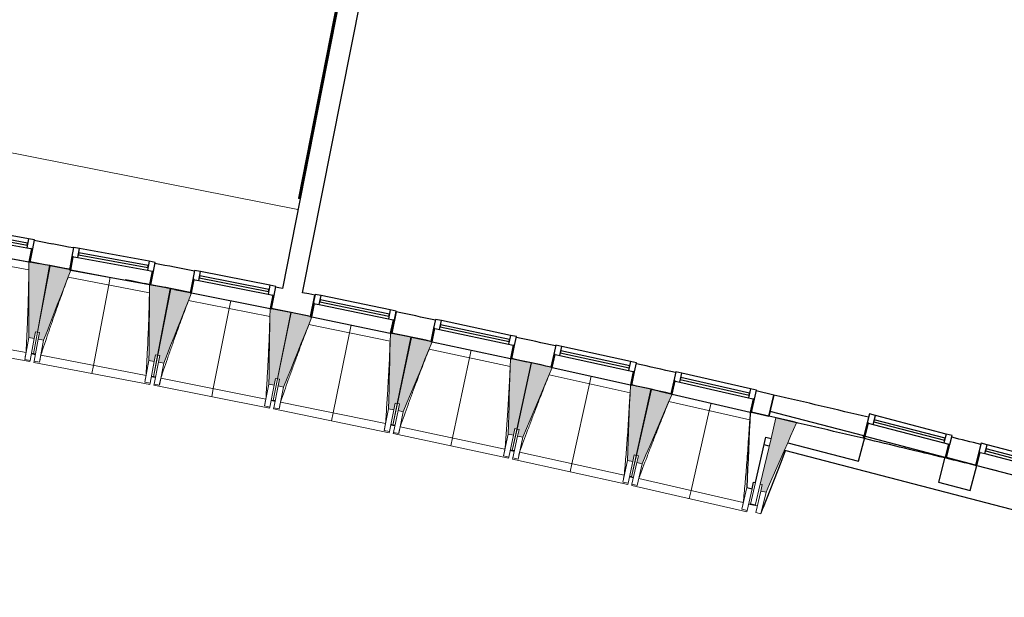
# Model space of a CAD drawing. Header units: millimetres. Extents: x -2845 to 74565, y -36590 to 13748.
# Tile 28 of 39: x 54685 to 61941, y -33796 to -29539. Entities that reach past the tile are written whole.
import ezdxf

# ---------------------------------------------------------------- set-up
doc = ezdxf.new("R2010")
doc.units = ezdxf.units.MM
for name, color, linetype, lineweight in [('A-FLOR', 7, 'Continuous', 25), ('A-FLOR-HRAL', 7, 'Continuous', 18), ('A-GENM', 7, 'Continuous', 18), ('A-GLAZ', 7, 'Continuous', 25), ('A-WALL', 7, 'Continuous', 25), ('I-WALL', 7, 'Continuous', 25), ('MUR', 7, 'Continuous', 25), ('Q-CASE', 7, 'Continuous', 18), ('S-BEAM', 7, 'Continuous', 18)]:
    doc.layers.add(name, color=color, linetype=linetype, lineweight=lineweight)

# ---------------------------------------------------------------- blocks, each defined once
blk = doc.blocks.new('20_MUR PREFA_01 - MODULE_01 B-3165811-2021_015_1111_DCE_1_50_N0 FINI_CFA_CDC')
at = {"layer": 'A-GENM'}
for p, q in [((0, 722.1), (0, 661.4)), ((0, 661.4), (0, 58.5)), ((0, 0.7), (0, 58.5))]:
    blk.add_line(p, q, dxfattribs=at)
blk = doc.blocks.new('B02_DC_STR_rvt-1-2021_015_1111_DCE_1_50_N0 FINI_CFA_CDC')
at = {"layer": 'S-BEAM', "lineweight": 5, "true_color": 0x787878}
for points in [[(1623, -31889), (1632, -31839.9), (1646.7, -31842.6), (1736.8, -31352), (1594.2, -31325.8), (1594.1, -31326.5), (1584.3, -31324.7), (1583.9, -31881.9)], [(1692.6, -31902.1), (1892.7, -31384.5), (1883.3, -31382.7), (1883.3, -31379.8), (1741.5, -31352.7), (1647.9, -31842.7), (1662.6, -31845.5), (1653.3, -31894.6), (1663.1, -31896.5)], [(2507.8, -32057.8), (2517.2, -32008.7), (2531.9, -32011.5), (2625.5, -31521.5), (2473.2, -31492.5), (2468.5, -32050.3), (2470.3, -32050.6)], [(2577.3, -32071.3), (2782, -31553.1), (2772.2, -31551.2), (2772.2, -31550.5), (2630.2, -31522.3), (2533.1, -32011.6), (2547.8, -32014.5), (2538.1, -32063.6), (2561.1, -32068.1)], [(3391.5, -32232.8), (3401.2, -32183.8), (3415.9, -32186.7), (3513, -31697.5), (3370.8, -31669.3), (3370.7, -31669.9), (3360.9, -31668), (3352.2, -32225.1), (3359.2, -32226.4)], [(3460.9, -32246.9), (3669.5, -31729.5), (3517.7, -31698.3), (3417.1, -32186.8), (3431.8, -32189.9), (3421.7, -32238.8), (3459, -32246.5)], [(4273.8, -32414.3), (4283.9, -32365.3), (4298.6, -32368.3), (4399.2, -31879.8), (4247.4, -31848.5), (4234.7, -32406.2), (4257.2, -32410.8)], [(4343.1, -32428.8), (4555.2, -31913.6), (4545.4, -31911.5), (4545.4, -31910.8), (4403.9, -31880.6), (4299.8, -32368.4), (4314.5, -32371.6), (4304, -32420.5), (4314.5, -32422.7)], [(5154.9, -32602), (5165.3, -32553.1), (5180, -32556.2), (5284.1, -32068.4), (5142.3, -32038.2), (5142.2, -32038.9), (5132.5, -32036.8), (5115.8, -32593.7)], [(5224.1, -32617.1), (5439.8, -32103.4), (5430.1, -32101.2), (5430.1, -32100.5), (5288.7, -32069.3), (5181.2, -32556.4), (5195.8, -32559.6), (5185, -32608.4), (5195.8, -32610.8)], [(6034.5, -32796.1), (6045.3, -32747.3), (6060, -32750.5), (6167.6, -32263.4), (6026.1, -32232.2), (6025.9, -32232.8), (6016.2, -32230.7), (5995.5, -32787.5), (6000.7, -32788.6)], [(6103.6, -32811.6), (6323.1, -32299.5), (6313.3, -32297.3), (6313.3, -32296.6), (6172.2, -32264.4), (6061.2, -32750.6), (6075.8, -32754), (6064.6, -32802.7), (6075.8, -32805.3)], [(7015.9, -33022.7), (7239.8, -32509.6), (7089, -32473.9), (6973.8, -32961.4), (6988.4, -32964.9), (6976.9, -33013.5), (6988.4, -33016.2)]]:
    blk.add_hatch(color=8, dxfattribs=at).paths.add_polyline_path(points)
at = {"layer": 'A-FLOR'}
for p, q in [((1632, -32005.8), (1602.5, -32000.3)), ((1602.5, -32000.3), (1632, -32005.8)), ((1632.3, -32004.7), (1617.5, -32001.9)), ((2516.1, -32174.6), (2486.6, -32168.9)), ((2486.6, -32168.9), (2516.1, -32174.6)), ((2501.5, -32170.7), (2486.8, -32167.9)), ((3369.5, -32343.8), (3398.9, -32349.8)), ((3399.1, -32348.6), (3384.4, -32345.6)), ((4280.4, -32531.2), (4251, -32525.1)), ((4251, -32525.1), (4280.4, -32531.2)), ((4265.9, -32527.1), (4251.2, -32524)), ((5160.6, -32719), (5131.3, -32712.6)), ((5131.3, -32712.6), (5160.6, -32719)), ((5160.8, -32717.9), (5146.2, -32714.7)), ((7126.5, -32800.6), (7159.8, -32715)), ((6997.4, -33132.3), (7126.5, -32800.6)), ((6010.1, -32906.5), (6039.4, -32913.1)), ((6025, -32908.8), (6010.4, -32905.5)), ((6039.4, -32913.1), (6024.8, -32909.8)), ((6887.6, -33106.7), (6936.8, -33118.2)), ((6936.8, -33118.2), (6902.2, -33110.1))]:
    blk.add_line(p, q, dxfattribs=at)
at = {"layer": 'A-WALL'}
for p, q in [((7036.8, -32461.9), (6908.3, -32432.5)), ((6938.6, -32951.1), (7015.3, -32615.3)), ((6873.8, -32987.6), (6912.8, -32996.5)), ((6912.8, -32996.5), (6923.9, -32947.7)), ((6923.9, -32947.7), (6938.6, -32951.1))]:
    blk.add_line(p, q, dxfattribs=at)
at = {"layer": 'A-WALL', "flags": 128}
blk.add_lwpolyline([(6898.5, -32430.3), (6895.4, -32499.9), (6892.3, -32569.6), (6889.2, -32639.3), (6886.2, -32708.9), (6883.1, -32778.6), (6880, -32848.2), (6876.9, -32917.9), (6873.8, -32987.6)], dxfattribs=at)
at = {"layer": 'I-WALL'}
for p, q in [((7045.9, -32426.9), (7036.8, -32461.9)), ((7735.5, -32607.1), (7045.9, -32426.9)), ((7015.3, -32615.3), (7053.2, -32625.2)), ((7698.1, -32793.7), (7746.2, -32609.9)), ((7746.2, -32609.9), (7745.2, -32609.6)), ((7175.4, -32657.1), (7698.1, -32793.7)), ((8334.4, -32763.6), (8286.4, -32947.5)), ((8335.4, -32763.9), (8334.4, -32763.6)), ((8559.4, -32822.4), (8345.1, -32766.4)), ((8521, -33008.8), (8569, -32825)), ((8286.4, -32947.5), (8521, -33008.8))]:
    blk.add_line(p, q, dxfattribs=at)
at = {"layer": 'MUR'}
for p, q in [((7039.4, -32683.6), (7001.9, -32673.8)), ((11297.6, -33796.5), (7153.3, -32713.3))]:
    blk.add_line(p, q, dxfattribs=at)
at = {"layer": 'S-BEAM'}
for p, q in [((1003.8, -31218.2), (1584.3, -31324.7)), ((1583.8, -31383.4), (983.4, -31273.2)), ((1736.8, -31352), (1594.2, -31325.8)), ((1646.7, -31842.6), (1736.8, -31352)), ((1741.5, -31352.7), (1647.9, -31842.7)), ((1883.8, -31379.9), (1741.5, -31352.7)), ((1893.5, -31382.5), (2473.2, -31493.1)), ((2472.3, -31551.8), (1872.7, -31437.3)), ((2625.5, -31521.5), (2473.2, -31492.5)), ((2531.9, -32011.5), (2625.5, -31521.5)), ((2630.2, -31522.3), (2533.1, -32011.6)), ((2772.3, -31550.5), (2630.2, -31522.3)), ((2782, -31553.1), (3360.9, -31668)), ((3359.6, -31726.6), (2760.8, -31607.9)), ((3513, -31697.5), (3370.8, -31669.2)), ((3415.9, -32186.7), (3513, -31697.5)), ((3517.7, -31698.3), (3417.1, -32186.8)), ((3669.5, -31729.5), (3517.7, -31698.3)), ((3669.2, -31730.2), (4247.3, -31849.2)), ((786.5, -31850.1), (1563.1, -31992.6)), ((1646.7, -31842.6), (1617.5, -32002)), ((1617.5, -32001.9), (1647.9, -31842.7)), ((1623, -31889), (1632, -31839.9)), ((1632, -31839.9), (1646.7, -31842.6)), ((1647.9, -31842.7), (1662.6, -31845.5)), ((1662.6, -31845.5), (1653.3, -31894.6)), ((4245.6, -31907.8), (3647.7, -31784.8)), ((4399.2, -31879.8), (4247.4, -31848.5)), ((736, -31902.5), (1591.7, -32059.5)), ((1583.6, -31881.8), (1554, -32043.3)), ((1583.6, -31881.8), (1623, -31889)), ((1623, -31889), (1593.3, -32050.6)), ((1622.5, -32055.9), (1653.3, -31894.6)), ((1653.3, -31894.6), (1692.6, -31902.1)), ((1661.8, -32063.4), (1692.6, -31902.1)), ((4298.6, -32368.3), (4399.2, -31879.8)), ((4403.9, -31880.6), (4299.8, -32368.4)), ((4545.6, -31910.9), (4403.9, -31880.6)), ((4555.2, -31913.6), (5132.4, -32036.8)), ((5130.3, -32095.4), (4533.2, -31968)), ((1554, -32043.3), (1554, -32043.1)), ((1593.3, -32050.6), (1554, -32043.3)), ((1593.3, -32050.6), (1591.7, -32059.5)), ((1602.3, -32001.4), (1617.1, -32004.1)), ((1617.1, -32004), (1617.3, -32003.1)), ((1617.3, -32003.1), (1617.1, -32004.1)), ((1617.1, -32004), (1631.9, -32006.8)), ((1620.8, -32064.8), (1622.5, -32055.9)), ((1620.8, -32064.8), (2475.3, -32227.9)), ((1661.8, -32063.4), (1622.5, -32055.9)), ((1661.9, -32063.2), (1661.8, -32063.4)), ((1671.7, -32012.8), (2447.2, -32160.9)), ((2468.5, -32050.3), (2437.8, -32211.6)), ((2468.5, -32050.3), (2507.8, -32057.8)), ((2507.8, -32057.8), (2477, -32219.1)), ((2531.9, -32011.5), (2501.5, -32170.7)), ((2501.6, -32170.6), (2533.1, -32011.6)), ((2506.2, -32224.6), (2538.1, -32063.6)), ((2507.8, -32057.8), (2517.2, -32008.7)), ((2517.2, -32008.7), (2531.9, -32011.5)), ((2533.1, -32011.6), (2547.8, -32014.5)), ((2547.8, -32014.5), (2538.1, -32063.6)), ((2538.1, -32063.6), (2577.3, -32071.3)), ((5284.1, -32068.4), (5142.3, -32038.2)), ((5180, -32556.2), (5284.1, -32068.4)), ((5288.7, -32069.3), (5181.2, -32556.4)), ((5430.2, -32100.6), (5288.7, -32069.3)), ((2545.4, -32232.4), (2577.3, -32071.3)), ((5439.8, -32103.4), (6016.2, -32230.7)), ((2437.8, -32211.6), (2437.8, -32211.3)), ((2477, -32219.1), (2437.8, -32211.6)), ((2486.4, -32169.9), (2501.2, -32172.8)), ((2501.3, -32171.8), (2501.2, -32172.8)), ((2501.2, -32172.7), (2515.9, -32175.6)), ((2555.7, -32181.9), (3330.1, -32335.5)), ((3415.9, -32186.7), (3384.4, -32345.7)), ((3384.4, -32345.6), (3417.1, -32186.8)), ((3391.5, -32232.8), (3401.2, -32183.8)), ((3401.2, -32183.8), (3415.9, -32186.7)), ((3417.1, -32186.8), (3431.8, -32189.9)), ((3431.8, -32189.9), (3421.7, -32238.8)), ((6013.6, -32289.3), (5417.5, -32157.7)), ((2477, -32219.1), (2475.3, -32227.9)), ((2504.4, -32233.5), (2506.2, -32224.6)), ((2504.4, -32233.5), (3357.8, -32402.8)), ((2545.4, -32232.4), (2506.2, -32224.6)), ((2545.5, -32232.2), (2545.4, -32232.4)), ((3352.2, -32225.1), (3320.3, -32386.1)), ((3352.2, -32225.1), (3391.5, -32232.8)), ((3391.5, -32232.8), (3359.5, -32393.9)), ((3388.6, -32399.7), (3421.7, -32238.8)), ((3421.7, -32238.8), (3460.9, -32246.9)), ((3427.8, -32407.7), (3460.9, -32246.9)), ((6167.6, -32263.4), (6026, -32232.2)), ((6060, -32750.5), (6167.6, -32263.4)), ((6172.2, -32264.4), (6061.2, -32750.6)), ((6313.5, -32296.6), (6172.2, -32264.4)), ((3369.3, -32344.9), (3384, -32347.8)), ((3384, -32347.7), (3384.2, -32346.8)), ((3384.2, -32346.8), (3384, -32347.8)), ((3384, -32347.7), (3398.7, -32350.7)), ((3438.4, -32357.3), (4211.7, -32516.5)), ((6895.5, -32489.6), (6300.3, -32353.6)), ((6323.1, -32299.5), (6898.5, -32431)), ((3320.3, -32386.1), (3320.3, -32385.9)), ((3359.5, -32393.9), (3320.3, -32386.1)), ((3359.5, -32393.9), (3357.8, -32402.8)), ((3386.8, -32408.5), (3388.6, -32399.7)), ((3386.8, -32408.5), (4238.9, -32584)), ((3427.8, -32407.7), (3388.6, -32399.7)), ((3427.9, -32407.5), (3427.8, -32407.7)), ((4234.7, -32406.2), (4201.6, -32567)), ((4234.7, -32406.2), (4273.8, -32414.3)), ((4273.8, -32414.3), (4240.7, -32575.1)), ((4298.6, -32368.3), (4265.9, -32527.1)), ((4266, -32527), (4299.8, -32368.4)), ((4269.8, -32581.1), (4304, -32420.5)), ((4273.8, -32414.3), (4283.9, -32365.3)), ((4283.9, -32365.3), (4298.6, -32368.3)), ((4299.8, -32368.4), (4314.5, -32371.6)), ((4314.5, -32371.6), (4304, -32420.5)), ((4304, -32420.5), (4343.1, -32428.8)), ((4308.9, -32589.4), (4343.1, -32428.8)), ((7089, -32473.9), (7053.2, -32625.2)), ((7239.8, -32509.6), (7089, -32473.9)), ((4201.6, -32567), (4201.6, -32566.8)), ((4240.7, -32575.1), (4201.6, -32567)), ((4240.7, -32575.1), (4238.9, -32584)), ((4250.8, -32526.1), (4265.5, -32529.1)), ((4265.7, -32528.2), (4265.5, -32529.1)), ((4265.5, -32529), (4280.2, -32532.2)), ((4319.9, -32539), (5092, -32703.8)), ((5180, -32556.2), (5146.2, -32714.8)), ((5146.2, -32714.7), (5181.2, -32556.4)), ((5154.9, -32602), (5165.3, -32553.1)), ((5165.3, -32553.1), (5180, -32556.2)), ((5181.2, -32556.4), (5195.8, -32559.6)), ((5195.8, -32559.6), (5185, -32608.4)), ((4267.9, -32589.9), (4269.8, -32581.1)), ((4267.9, -32589.9), (5118.7, -32771.4)), ((4308.9, -32589.4), (4269.8, -32581.1)), ((4309, -32589.2), (4308.9, -32589.4)), ((5115.8, -32593.7), (5081.5, -32754.2)), ((5115.8, -32593.7), (5154.9, -32602)), ((5154.9, -32602), (5120.6, -32762.6)), ((5149.6, -32768.8), (5185, -32608.4)), ((5185, -32608.4), (5224.1, -32617.1)), ((5188.7, -32777.4), (5224.1, -32617.1)), ((7053.2, -32625.2), (6973.8, -32961.4)), ((5131.1, -32713.7), (5145.7, -32716.8)), ((5145.7, -32716.7), (5145.9, -32715.9)), ((5145.9, -32715.9), (5145.7, -32716.8)), ((5145.7, -32716.7), (5160.4, -32720)), ((7159.8, -32715), (6978.6, -33180.5)), ((5081.5, -32754.2), (5081.5, -32754)), ((5120.6, -32762.6), (5081.5, -32754.2)), ((5120.6, -32762.6), (5118.7, -32771.4)), ((5147.7, -32777.6), (5149.6, -32768.8)), ((5147.7, -32777.6), (5997.2, -32965.3)), ((5188.7, -32777.4), (5149.6, -32768.8)), ((5188.8, -32777.2), (5188.7, -32777.4)), ((5200, -32727.1), (5971, -32897.4)), ((5995.5, -32787.5), (5960.1, -32947.8)), ((5995.5, -32787.5), (6034.5, -32796.1)), ((6060, -32750.5), (6025, -32908.8)), ((6025.1, -32908.7), (6061.2, -32750.6)), ((6034.5, -32796.1), (6045.3, -32747.3)), ((6045.3, -32747.3), (6060, -32750.5)), ((6061.2, -32750.6), (6075.8, -32754)), ((6075.8, -32754), (6064.6, -32802.7)), ((6034.5, -32796.1), (5999.1, -32956.4)), ((6028.1, -32962.8), (6064.6, -32802.7)), ((6064.6, -32802.7), (6103.6, -32811.6)), ((6067.1, -32971.7), (6103.6, -32811.6)), ((6009.9, -32907.6), (6024.6, -32910.8)), ((6024.8, -32909.9), (6024.6, -32910.8)), ((6024.6, -32910.7), (6039.2, -32914.1)), ((6078.8, -32921.5), (6848.5, -33097.3)), ((5960.1, -32947.8), (5960.1, -32947.5)), ((5999.1, -32956.4), (5960.1, -32947.8)), ((5999.1, -32956.4), (5997.2, -32965.3)), ((6026.1, -32971.6), (6028.1, -32962.8)), ((6026.1, -32971.6), (6874.2, -33165.4)), ((6067.1, -32971.7), (6028.1, -32962.8)), ((6067.2, -32971.5), (6067.1, -32971.7)), ((6873.8, -32987.6), (6837.2, -33147.6)), ((6912.8, -32996.5), (6876.2, -33156.5)), ((6938.6, -32951.1), (6902.5, -33109.1)), ((6936.6, -33119.2), (6973.8, -32961.4)), ((6973.8, -32961.4), (6988.4, -32964.9)), ((6988.4, -32964.9), (6976.9, -33013.5)), ((6939.7, -33171.3), (6976.9, -33013.5)), ((6976.9, -33013.5), (7015.9, -33022.7)), ((6978.6, -33180.5), (7015.9, -33022.7)), ((6837.2, -33147.6), (6837.3, -33147.4)), ((6876.2, -33156.5), (6837.2, -33147.6)), ((6876.2, -33156.5), (6874.2, -33165.4)), ((6887.4, -33107.8), (6902, -33111.1)), ((6902.2, -33110.2), (6902, -33111.1)), ((6951.2, -33122.6), (6936.6, -33119.2)), ((6978.6, -33180.5), (6939.7, -33171.3))]:
    blk.add_line(p, q, dxfattribs=at)
at = {"layer": 'S-BEAM', "flags": 128}
for points in [[(1584.3, -31324), (1584.2, -31393.7), (1584.1, -31463.5), (1584, -31533.2), (1584, -31602.9), (1583.9, -31672.6), (1583.8, -31742.4), (1583.7, -31812.1), (1583.6, -31881.8)], [(1692.6, -31902.1), (1717.7, -31837.1), (1742.8, -31772), (1768, -31707), (1793.1, -31642), (1818.3, -31576.9), (1843.4, -31511.9), (1868.6, -31446.9), (1892.7, -31384.5)], [(2473.2, -31492.5), (2472.6, -31562.2), (2472.1, -31631.9), (2471.5, -31701.6), (2470.9, -31771.4), (2470.3, -31841.1), (2469.7, -31910.8), (2469.1, -31980.5), (2468.5, -32050.3)], [(2577.3, -32071.3), (2603, -32006.5), (2628.6, -31941.6), (2654.2, -31876.8), (2679.8, -31811.9), (2705.4, -31747.1), (2731, -31682.2), (2756.6, -31617.3), (2782.2, -31552.5)], [(3360.9, -31667.3), (3359.9, -31737), (3358.8, -31806.7), (3357.7, -31876.5), (3356.6, -31946.2), (3355.5, -32015.9), (3354.4, -32085.6), (3353.3, -32155.3), (3352.2, -32225.1)], [(3460.9, -32246.9), (3487, -32182.2), (3513, -32117.6), (3539.1, -32052.9), (3565.2, -31988.2), (3591.3, -31923.6), (3617.3, -31858.9), (3643.4, -31794.2), (3669.5, -31729.5)], [(4247.4, -31848.5), (4245.8, -31918.2), (4244.2, -31987.9), (4242.6, -32057.6), (4241, -32127.3), (4239.4, -32197.1), (4237.8, -32266.8), (4236.3, -32336.5), (4234.7, -32406.2)], [(4343.1, -32428.8), (4369.7, -32364.3), (4396.2, -32299.9), (4422.8, -32235.4), (4449.3, -32170.9), (4475.8, -32106.4), (4502.4, -32041.9), (4528.9, -31977.5), (4555.5, -31913)], [(1554, -32043.1), (1555.8, -32033), (1557.6, -32022.9), (1559.4, -32012.8), (1561.2, -32002.7), (1563.1, -31992.6)], [(1671.7, -32012.8), (1669.7, -32022.9), (1667.7, -32032.9), (1665.8, -32043), (1663.8, -32053.1), (1661.9, -32063.2)], [(5132.5, -32036.1), (5130.4, -32105.8), (5128.3, -32175.5), (5126.2, -32245.2), (5124.1, -32314.9), (5122, -32384.6), (5119.9, -32454.3), (5117.9, -32524), (5115.8, -32593.7)], [(5224.1, -32617.1), (5251.1, -32552.8), (5278.1, -32488.5), (5305.1, -32424.2), (5332.1, -32359.9), (5359.1, -32295.6), (5386.1, -32231.3), (5413.1, -32167), (5440.1, -32102.8)], [(2437.8, -32211.3), (2439.7, -32201.2), (2441.5, -32191.1), (2443.4, -32181), (2445.3, -32170.9), (2447.2, -32160.9)], [(2555.7, -32181.9), (2553.6, -32191.9), (2551.6, -32202), (2549.5, -32212), (2547.5, -32222.1), (2545.5, -32232.2)], [(6016.2, -32230), (6013.6, -32299.7), (6011, -32369.4), (6008.4, -32439), (6005.8, -32508.7), (6003.3, -32578.4), (6000.7, -32648.1), (5998.1, -32717.8), (5995.5, -32787.5)], [(3320.3, -32385.9), (3322.3, -32375.8), (3324.2, -32365.7), (3326.2, -32355.6), (3328.1, -32345.6), (3330.1, -32335.5)], [(3438.4, -32357.3), (3436.3, -32367.3), (3434.2, -32377.4), (3432.1, -32387.4), (3430, -32397.5), (3427.9, -32407.5)], [(6103.6, -32811.6), (6131.1, -32747.5), (6158.6, -32683.5), (6186, -32619.4), (6213.5, -32555.3), (6240.9, -32491.2), (6268.4, -32427.1), (6295.9, -32363), (6323.3, -32298.9)], [(4201.6, -32566.8), (4203.6, -32556.7), (4205.6, -32546.6), (4207.7, -32536.6), (4209.7, -32526.5), (4211.7, -32516.5)], [(4319.9, -32539), (4317.7, -32549), (4315.5, -32559.1), (4313.3, -32569.1), (4311.2, -32579.1), (4309, -32589.2)], [(7175.4, -32657.1), (7196.9, -32607.9), (7218.3, -32558.7), (7239.8, -32509.6)], [(5081.5, -32754), (5083.6, -32743.9), (5085.7, -32733.9), (5087.8, -32723.9), (5089.9, -32713.8), (5092, -32703.8)], [(7015.9, -33022.7), (7042.5, -32961.8), (7069, -32900.9), (7095.6, -32839.9), (7122.2, -32779), (7148.8, -32718), (7175.4, -32657.1)], [(5200, -32727.1), (5197.8, -32737.1), (5195.5, -32747.1), (5193.3, -32757.1), (5191, -32767.2), (5188.8, -32777.2)], [(5960.1, -32947.5), (5962.3, -32937.5), (5964.4, -32927.5), (5966.6, -32917.4), (5968.8, -32907.4), (5971, -32897.4)], [(6078.8, -32921.5), (6076.5, -32931.5), (6074.1, -32941.5), (6071.8, -32951.5), (6069.5, -32961.5), (6067.2, -32971.5)], [(6837.3, -33147.4), (6839.5, -33137.4), (6841.8, -33127.4), (6844, -33117.3), (6846.2, -33107.3), (6848.5, -33097.3)]]:
    blk.add_lwpolyline(points, dxfattribs=at)
at = {"layer": 'S-BEAM'}
for points, knots in [([(1563.1, -31992.6), (1565.5, -31946.7), (1568.9, -31877.8), (1572.8, -31786), (1575.7, -31711.3), (1578.4, -31630.9), (1580.8, -31544.6), (1582.6, -31462.1), (1583.4, -31408.3), (1583.7, -31383.3)], [0, 0, 0, 0, 0.2222222, 0.3333333, 0.4444444, 0.5833333, 0.7222222, 0.8611111, 0.9816328, 0.9816328, 0.9816328, 0.9816328]), ([(1872.8, -31437.3), (1858, -31476.9), (1835.4, -31538.2), (1805.5, -31621.3), (1780.6, -31691.7), (1754.1, -31767.7), (1716.9, -31876.5), (1689.6, -31958.2), (1671.7, -32012.8)], [0.0183454, 0.0183454, 0.0183454, 0.0183454, 0.2222222, 0.3333333, 0.4444444, 0.5833333, 0.7222222, 1, 1, 1, 1]), ([(2447.2, -32160.9), (2449.9, -32115), (2453.8, -32046.2), (2458.4, -31954.4), (2461.8, -31879.7), (2465.1, -31799.3), (2468.2, -31713), (2470.5, -31630.5), (2471.7, -31576.8), (2472.2, -31551.8)], [0, 0, 0, 0, 0.2222222, 0.3333333, 0.4444444, 0.5833333, 0.7222222, 0.8611111, 0.9816328, 0.9816328, 0.9816328, 0.9816328]), ([(2760.9, -31607.9), (2745.8, -31647.3), (2722.8, -31708.4), (2692.3, -31791.3), (2666.9, -31861.6), (2639.8, -31937.4), (2601.8, -32045.9), (2574, -32127.4), (2555.7, -32181.9)], [0.0183454, 0.0183454, 0.0183454, 0.0183454, 0.2222222, 0.3333333, 0.4444444, 0.5833333, 0.7222222, 1, 1, 1, 1]), ([(3330.1, -32335.5), (3333.2, -32289.6), (3337.5, -32220.8), (3342.8, -32129.1), (3346.8, -32054.4), (3350.6, -31974), (3354.3, -31887.8), (3357.2, -31805.3), (3358.8, -31751.6), (3359.5, -31726.6)], [0, 0, 0, 0, 0.2222222, 0.3333333, 0.4444444, 0.5833333, 0.7222222, 0.8611111, 0.9816328, 0.9816328, 0.9816328, 0.9816328]), ([(3647.8, -31784.8), (3632.4, -31824.1), (3609, -31885), (3577.9, -31967.7), (3551.9, -32037.8), (3524.3, -32113.4), (3485.6, -32221.7), (3457.1, -32302.9), (3438.4, -32357.3)], [0.0183454, 0.0183454, 0.0183454, 0.0183454, 0.2222222, 0.3333333, 0.4444444, 0.5833333, 0.7222222, 1, 1, 1, 1]), ([(4211.7, -32516.5), (4215.1, -32470.6), (4220, -32401.9), (4225.9, -32310.2), (4230.4, -32235.5), (4234.9, -32155.2), (4239.1, -32069), (4242.7, -31986.5), (4244.7, -31932.8), (4245.5, -31907.8)], [0, 0, 0, 0, 0.2222222, 0.3333333, 0.4444444, 0.5833333, 0.7222222, 0.8611111, 0.9816328, 0.9816328, 0.9816328, 0.9816328]), ([(4533.4, -31968), (4517.7, -32007.3), (4493.8, -32068), (4462.2, -32150.5), (4435.7, -32220.4), (4407.6, -32295.8), (4368, -32403.7), (4339, -32484.8), (4319.9, -32539)], [0.0183454, 0.0183454, 0.0183454, 0.0183454, 0.2222222, 0.3333333, 0.4444444, 0.5833333, 0.7222222, 1, 1, 1, 1]), ([(5092, -32703.8), (5095.8, -32657.9), (5101.1, -32589.2), (5107.7, -32497.6), (5112.7, -32423), (5117.8, -32342.7), (5122.6, -32256.5), (5126.8, -32174), (5129.2, -32120.3), (5130.2, -32095.4)], [0, 0, 0, 0, 0.2222222, 0.3333333, 0.4444444, 0.5833333, 0.7222222, 0.8611111, 0.9816328, 0.9816328, 0.9816328, 0.9816328]), ([(5417.6, -32157.7), (5401.7, -32196.8), (5377.4, -32257.4), (5345.1, -32339.6), (5318.1, -32409.3), (5289.4, -32484.5), (5249.1, -32592.2), (5219.5, -32673), (5200, -32727.1)], [0.0183454, 0.0183454, 0.0183454, 0.0183454, 0.2222222, 0.3333333, 0.4444444, 0.5833333, 0.7222222, 1, 1, 1, 1]), ([(5971, -32897.4), (5975, -32851.6), (5980.9, -32782.9), (5988.1, -32691.3), (5993.7, -32616.7), (5999.3, -32536.5), (6004.8, -32450.4), (6009.5, -32367.9), (6012.3, -32314.2), (6013.5, -32289.3)], [0, 0, 0, 0, 0.2222222, 0.3333333, 0.4444444, 0.5833333, 0.7222222, 0.8611111, 0.9816328, 0.9816328, 0.9816328, 0.9816328]), ([(6300.4, -32353.6), (6284.2, -32392.7), (6259.5, -32453.1), (6226.6, -32535), (6199.2, -32604.5), (6169.9, -32679.6), (6128.8, -32786.9), (6098.7, -32867.6), (6078.8, -32921.5)], [0.0183454, 0.0183454, 0.0183454, 0.0183454, 0.2222222, 0.3333333, 0.4444444, 0.5833333, 0.7222222, 1, 1, 1, 1]), ([(6848.5, -33097.3), (6852.9, -33051.6), (6859.2, -32982.9), (6867.1, -32891.4), (6873.2, -32816.8), (6879.4, -32736.6), (6885.5, -32650.5), (6890.9, -32568.1), (6894, -32514.5), (6895.4, -32489.5)], [0, 0, 0, 0, 0.2222222, 0.3333333, 0.4444444, 0.5833333, 0.7222222, 0.8611111, 0.9816328, 0.9816328, 0.9816328, 0.9816328])]:
    blk.add_open_spline(points, degree=3, knots=knots, dxfattribs=at)
at = {"layer": 'S-BEAM', "color": 5, "lineweight": 25, "true_color": 0x0000ff}
for p, rotation in [((2183.5, -31437.1), 169.1914135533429), ((3071.6, -31609.9), 168.7797790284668), ((3958.4, -31789), 168.3681445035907), ((4844, -31974.5), 167.9565099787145), ((5728.1, -32166.4), 167.5448754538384), ((6610.9, -32364.6), 167.1332409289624)]:
    blk.add_blockref('20_MUR PREFA_01 - MODULE_01 B-3165811-2021_015_1111_DCE_1_50_N0 FINI_CFA_CDC', p, dxfattribs=dict(at, rotation=rotation))
blk = doc.blocks.new('XXX_VIDE FENETRE - 590-389517-2021_015_1111_DCE_1_50_N0 FINI_CFA_CDC')
at = {"layer": 'A-GLAZ'}
for p, q in [((-305.1, 0), (-305.1, -100)), ((-295.1, 0), (-305.1, 0)), ((295.1, 0), (-295.1, 0)), ((-295.1, -100), (-295.1, 0)), ((305.1, 0), (295.1, 0)), ((295.1, 0), (295.1, -100)), ((305.1, -100), (305.1, 0)), ((-305.1, -100), (-295.1, -100)), ((-260.1, -100), (-305.1, -100)), ((-305.1, -100), (-305.1, -167.5)), ((-260.1, -167.5), (-260.1, -100)), ((260.1, -100), (-260.1, -100)), ((260.1, -100), (260.1, -167.5)), ((305.1, -100), (260.1, -100)), ((295.1, -100), (305.1, -100)), ((305.1, -167.5), (305.1, -100)), ((-305.1, -167.5), (-260.1, -167.5)), ((-260.1, -167.5), (260.1, -167.5)), ((260.1, -167.5), (305.1, -167.5))]:
    blk.add_line(p, q, dxfattribs=at)
at = {"layer": 'A-GLAZ', "color": 173, "true_color": 0x5c63b1}
for p, q in [((260.1, -120), (-260.1, -120)), ((-260.1, -120), (-260.1, -135)), ((-260.1, -135), (260.1, -135)), ((260.1, -135), (260.1, -120))]:
    blk.add_line(p, q, dxfattribs=at)
blk = doc.blocks.new('XXX_VIDE FENETRE - 610-400400-2021_015_1111_DCE_1_50_N0 FINI_CFA_CDC')
at = {"layer": 'A-GLAZ'}
for p, q in [((-315, 0), (-315, -100)), ((-305, 0), (-315, 0)), ((-305, -100), (-305, 0)), ((304, 0), (-304, 0)), ((315, 0), (305, 0)), ((305, 0), (305, -100)), ((315, -100), (315, 0)), ((-315, -100), (-305, -100)), ((-270, -100), (-315, -100)), ((-315, -100), (-315, -167.5)), ((-270, -167.5), (-270, -100)), ((270, -100), (-270, -100)), ((270, -100), (270, -167.5)), ((315, -100), (270, -100)), ((305, -100), (315, -100)), ((315, -167.5), (315, -100)), ((-315, -167.5), (-270, -167.5)), ((-270, -167.5), (270, -167.5)), ((270, -167.5), (315, -167.5))]:
    blk.add_line(p, q, dxfattribs=at)
at = {"layer": 'A-GLAZ', "color": 173, "true_color": 0x5c63b1}
for p, q in [((270, -120), (-270, -120)), ((-270, -120), (-270, -135)), ((-270, -135), (270, -135)), ((270, -135), (270, -120))]:
    blk.add_line(p, q, dxfattribs=at)
blk = doc.blocks.new('XXX_VIDE FENETRE - 610-V10-2021_015_1111_DCE_1_50_N0 FINI_CFA_CDC')
at = {"layer": 'A-GLAZ'}
for p, q in [((-315, 0), (-315, -100)), ((-305, 0), (-315, 0)), ((-305, -100), (-305, 0)), ((305, 0), (-305, 0)), ((315, 0), (305, 0)), ((305, 0), (305, -100)), ((315, -100), (315, 0)), ((-315, -100), (-305, -100)), ((-270, -100), (-315, -100)), ((-315, -100), (-315, -167.5)), ((-270, -167.5), (-270, -100)), ((270, -100), (-270, -100)), ((270, -100), (270, -167.5)), ((315, -100), (270, -100)), ((305, -100), (315, -100)), ((315, -167.5), (315, -100)), ((-315, -167.5), (-270, -167.5)), ((-270, -167.5), (270, -167.5)), ((270, -167.5), (315, -167.5))]:
    blk.add_line(p, q, dxfattribs=at)
at = {"layer": 'A-GLAZ', "color": 173, "true_color": 0x5c63b1}
for p, q in [((270, -120), (-270, -120)), ((-270, -120), (-270, -135)), ((-270, -135), (270, -135)), ((270, -135), (270, -120))]:
    blk.add_line(p, q, dxfattribs=at)
blk = doc.blocks.new('Garde-corps - Garde-corps-513303-2021_015_1111_DCE_1_50_N0 FINI_CFA_CDC')
at = {"layer": 'A-FLOR-HRAL'}
for p, q in [((3799.8, -27325.1), (3799.5, -27326.7)), ((3799.5, -27326.7), (4250, -27415.8)), ((3799.8, -27325.1), (3800.1, -27323.4)), ((3799.8, -27325.1), (4251.9, -27414.5)), ((3800.1, -27323.4), (3801.5, -27316.4)), ((3800.1, -27323.4), (4254, -27413.1)), ((3802.1, -27313.4), (3801.5, -27316.4)), ((3801.5, -27316.4), (4262.4, -27407.5)), ((4250, -27415.8), (3569.5, -30855.6)), ((4251.9, -27414.5), (3571.1, -30856)), ((4254, -27413.1), (3572.8, -30856.3)), ((4262.4, -27407.5), (3579.8, -30857.7)), ((4254, -27413.1), (4262.4, -27407.5)), ((3569.5, -30855.6), (3571.1, -30856)), ((3572.8, -30856.3), (3571.1, -30856)), ((3579.8, -30857.7), (3572.8, -30856.3)), ((3579.8, -30857.7), (3582.8, -30858.3))]:
    blk.add_line(p, q, dxfattribs=at)
for points, knots in [([(4250, -27415.8), (4250, -27415.8), (4250, -27415.8), (4250.2, -27415.7), (4250.4, -27415.6), (4250.6, -27415.4), (4250.7, -27415.3), (4250.9, -27415.2), (4251, -27415.1), (4251.2, -27415), (4251.3, -27414.9), (4251.5, -27414.8), (4251.6, -27414.7), (4251.8, -27414.6), (4251.9, -27414.6), (4251.9, -27414.5)], [0.1, 0.1, 0.1, 0.1, 0.2, 0.3, 0.4, 0.475, 0.55, 0.6, 0.65, 0.7, 0.75, 0.8, 0.85, 0.9, 1, 1, 1, 1]), ([(4262.4, -27407.5), (4262.4, -27407.5), (4262.4, -27407.5), (4262.6, -27407.4), (4262.8, -27407.2), (4263, -27407.1), (4263.2, -27407), (4263.4, -27406.8), (4263.7, -27406.6), (4264.1, -27406.4), (4264.3, -27406.2), (4264.6, -27406), (4265.1, -27405.7), (4265.6, -27405.4), (4265.9, -27405.2)], [0, 0, 0, 0, 0.166667, 0.25, 0.333333, 0.416667, 0.458333, 0.5, 0.583333, 0.666667, 0.708333, 0.75, 0.833333, 1, 1, 1, 1])]:
    blk.add_open_spline(points, degree=3, knots=knots, dxfattribs=at)
blk = doc.blocks.new('72_SOUS EVIER - Type A-516873-2021_015_1111_DCE_1_50_N0 FINI_CFA_CDC')
at = {"layer": 'Q-CASE', "color": 8, "true_color": 0x808080}
for p, q in [((475.8, 0), (612.7, 0)), ((914.6, 0), (1344.7, 0)), ((1344.7, 0), (1344.7, -600)), ((-1249.5, -600), (1344.7, -600))]:
    blk.add_line(p, q, dxfattribs=at)
blk = doc.blocks.new('B02_ARC_rvt-1-2021_015_1111_DCE_1_50_N0 FINI_CFA_CDC')
at = {"layer": 'A-FLOR'}
for p, q in [((1594.3, -31324.7), (1656.5, -31336.3)), ((1736.9, -31351.3), (1741.6, -31352.1)), ((2655.7, -31526.7), (2772.5, -31549.5)), ((3513.1, -31696.8), (3517.8, -31697.8)), ((3655, -31725.6), (3659.8, -31726.6)), ((4399.3, -31879.2), (4404, -31880.2)), ((5142.5, -32037.3), (5252.4, -32061)), ((5284, -32067.9), (5289, -32069)), ((6167.5, -32263), (6172.5, -32264.1)), ((6230.5, -32277.1), (6313.7, -32295.9))]:
    blk.add_line(p, q, dxfattribs=at)
blk.add_arc((-21392, -154971), 125764.8, 78.97876, 79.144958, dxfattribs=at)
at = {"layer": 'A-WALL'}
for p, q in [((3679.6, -31630.2), (3659.5, -31728.2)), ((3669.2, -31730.2), (3689.4, -31632.2)), ((3693.2, -31564.1), (3679.6, -31630.2)), ((3679.6, -31630.2), (3723.7, -31639.3)), ((3689.4, -31632.2), (3679.6, -31630.2)), ((3737.3, -31573.2), (3693.2, -31564.1)), ((3723.7, -31639.3), (3737.3, -31573.2)), ((3730.7, -31605), (3727.7, -31619.7)), ((3727.7, -31619.7), (4237.2, -31724.6)), ((4240.3, -31709.9), (3730.7, -31605)), ((4246.8, -31678.1), (4233.2, -31744.2)), ((4290.9, -31687.1), (4246.8, -31678.1)), ((4277.3, -31753.2), (4290.9, -31687.1)), ((3659.5, -31728.2), (3669.2, -31730.2)), ((4233.2, -31744.2), (4277.3, -31753.2)), ((4237.2, -31724.6), (4240.3, -31709.9)), ((4267.5, -31751.2), (4247.3, -31849.2)), ((4257.1, -31851.2), (4277.3, -31753.2)), ((4277.3, -31753.2), (4267.5, -31751.2)), ((4247.3, -31849.2), (4257.1, -31851.2))]:
    blk.add_line(p, q, dxfattribs=at)
at = {"layer": 'I-WALL'}
for p, q in [((4265.9, -27405.2), (3451.6, -31521.2)), ((3600.6, -31551.3), (4417.5, -27422)), ((3659.8, -31726.6), (3692, -31569.8)), ((4289.7, -31692.8), (4257.5, -31849.6)), ((7073.1, -32305.6), (6944.2, -32275.8)), ((7036.9, -32461.5), (7073.1, -32305.6)), ((7073.1, -32305.6), (7036.9, -32461.5)), ((6908.5, -32431.8), (7036.9, -32461.5)), ((7731, -32624.6), (7735.5, -32607.1)), ((8345.1, -32766.4), (8343.6, -32772.1)), ((8558.8, -32824.6), (8559.4, -32822.4))]:
    blk.add_line(p, q, dxfattribs=at)
at = {"layer": 'I-WALL', "flags": 128}
for points in [[(3451.6, -31521.2), (3426.9, -31516.2), (3402.2, -31511.3)], [(3692, -31569.8), (3646.3, -31560.6), (3600.6, -31551.3)]]:
    blk.add_lwpolyline(points, dxfattribs=at)
at = {"layer": 'I-WALL'}
for radius, start, end in [(125924.8, 79.334828, 79.468848), (125764.8, 79.334487, 79.468677), (125924.8, 78.922103, 79.05718), (125764.8, 78.922284, 79.056485), (125764.8, 78.51009, 78.644289), (125924.8, 78.097717, 78.232269), (125764.8, 78.097897, 78.232096), (125924.8, 77.685525, 77.820076), (125764.8, 77.685704, 77.819902), (125924.8, 77.273332, 77.407883), (125764.8, 77.273511, 77.407709), (125924.8, 76.609079, 76.935498), (125764.8, 76.610677, 76.935498), (125924.8, 76.221579, 76.322375), (125764.8, 76.222684, 76.323608)]:
    blk.add_arc((-21392, -154971), radius, start, end, dxfattribs=at)
at = {"layer": 'MUR'}
for p, q in [((2483.4, -31493.3), (2435.8, -31484.1)), ((4246.8, -31678.1), (3737.3, -31573.2)), ((3723.7, -31639.3), (4233.2, -31744.2)), ((3669.2, -31730.2), (4247.3, -31849.2)), ((8717.8, -32863.7), (8568.5, -32827))]:
    blk.add_line(p, q, dxfattribs=at)
blk.add_arc((-21392, -154971), 125764.8, 76.32862, 76.605664, dxfattribs=at)
at = {"layer": 'A-FLOR-HRAL', "lineweight": 18}
blk.add_blockref('Garde-corps - Garde-corps-513303-2021_015_1111_DCE_1_50_N0 FINI_CFA_CDC', (0, 0), dxfattribs=at)
at = {"layer": 'A-GLAZ', "lineweight": 18}
for name, p, rotation in [('XXX_VIDE FENETRE - 590-389517-2021_015_1111_DCE_1_50_N0 FINI_CFA_CDC', (1294, -31271.4), 169.6030480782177), ('XXX_VIDE FENETRE - 590-389517-2021_015_1111_DCE_1_50_N0 FINI_CFA_CDC', (2183.3, -31437.8), 169.6030480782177), ('XXX_VIDE FENETRE - 590-389517-2021_015_1111_DCE_1_50_N0 FINI_CFA_CDC', (3071.4, -31610.6), 168.7797790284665), ('XXX_VIDE FENETRE - 590-389517-2021_015_1111_DCE_1_50_N0 FINI_CFA_CDC', (4843.8, -31975.2), 167.956509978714), ('XXX_VIDE FENETRE - 590-389517-2021_015_1111_DCE_1_50_N0 FINI_CFA_CDC', (5728, -32167), 167.544875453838), ('XXX_VIDE FENETRE - 590-389517-2021_015_1111_DCE_1_50_N0 FINI_CFA_CDC', (6610.8, -32365.3), 167.1332409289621), ('XXX_VIDE FENETRE - 610-400400-2021_015_1111_DCE_1_50_N0 FINI_CFA_CDC', (8040.3, -32686.8), 165.3533528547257), ('XXX_VIDE FENETRE - 610-V10-2021_015_1111_DCE_1_50_N0 FINI_CFA_CDC', (8864.1, -32902.1), 165.3533528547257)]:
    blk.add_blockref(name, p, dxfattribs=dict(at, rotation=rotation))
at = {"layer": 'Q-CASE', "lineweight": 18, "rotation": 168.8099662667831}
blk.add_blockref('72_SOUS EVIER - Type A-516873-2021_015_1111_DCE_1_50_N0 FINI_CFA_CDC', (2224.7, -31284.8), dxfattribs=at)

msp = doc.modelspace()

# ---------------------------------------------------------------- block references
at = {"lineweight": 5}
for name in ['B02_DC_STR_rvt-1-2021_015_1111_DCE_1_50_N0 FINI_CFA_CDC', 'B02_ARC_rvt-1-2021_015_1111_DCE_1_50_N0 FINI_CFA_CDC']:
    msp.add_blockref(name, (53169.3, 0), dxfattribs=at)

doc.saveas('drawing.dxf')
